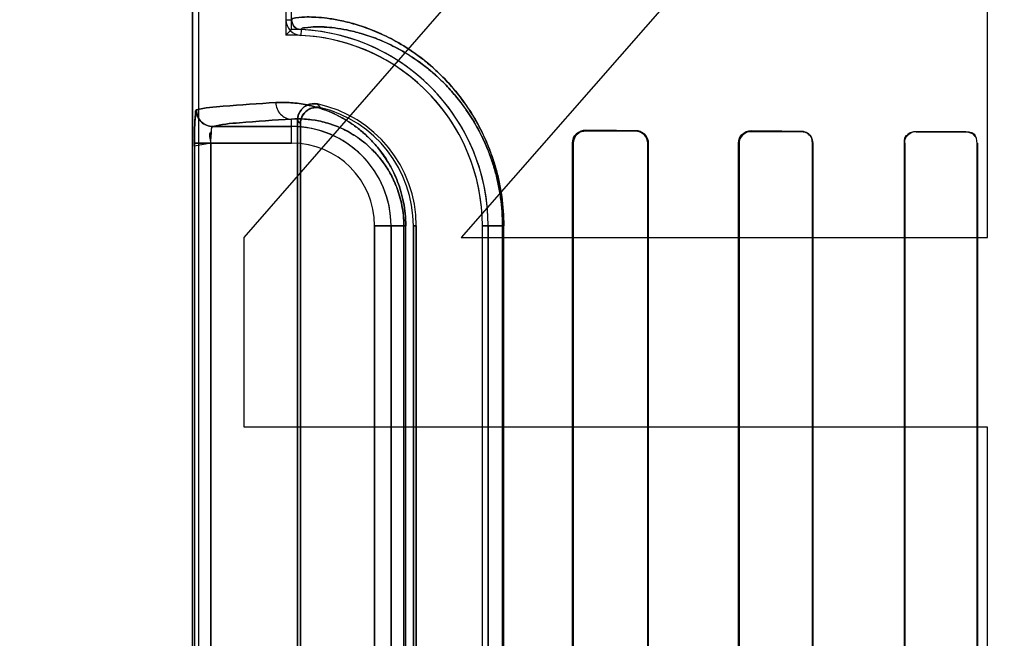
# Model space of a CAD drawing. Header units: millimetres. Extents: x 0 to 297, y 0 to 210.
# Tile 145 of 256: x 57.9039 to 58.0529, y 156.8791 to 156.9727. Entities that reach past the tile are written whole.
import ezdxf

# ---------------------------------------------------------------- set-up
doc = ezdxf.new("R2010")
doc.units = ezdxf.units.MM
doc.header["$LTSCALE"] = 16.335
doc.layers.get('0').update_dxf_attribs({"linetype": 'CONTINUOUS'})
for name, color, linetype in [('AXES_REF', 7, 'CONTINUOUS'), ('INTFCLR_1', 7, 'CONTINUOUS'), ('INTFCLR_72935', 7, 'CONTINUOUS')]:
    doc.layers.add(name, color=color, linetype=linetype)

msp = doc.modelspace()

# ---------------------------------------------------------------- linework, layer by layer
at = {"color": 7, "linetype": 'Continuous'}
for p, q in [((57.937918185, 156.939722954), (58.050418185, 157.0689782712)), ((58.050418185, 157.0306804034), (57.9707307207, 156.939722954)), ((58.050418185, 156.939722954), (58.050418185, 157.0306804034)), ((57.937918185, 156.9109995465), (57.937918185, 156.939722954)), ((57.9707307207, 156.939722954), (58.050418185, 156.939722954)), ((58.050418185, 156.9109995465), (57.937918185, 156.9109995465)), ((58.050418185, 156.8439782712), (58.050418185, 156.9109995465))]:
    msp.add_line(p, q, dxfattribs=at)
for radius in [4.8479140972, 4.8475, 4.8164570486]:
    msp.add_circle((57.445730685, 154.9564782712), radius, dxfattribs=at)
msp.add_arc((57.445730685, 154.9564782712), 4.8, 278.2771290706, 261.7228709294, dxfattribs=at)
at = {"layer": 'AXES_REF', "color": 9, "linetype": 'Continuous'}
for radius in [4.4222561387, 2.9642884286]:
    msp.add_circle((57.445730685, 154.9564782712), radius, dxfattribs=at)
at = {"layer": 'AXES_REF', "color": 7, "linetype": 'Continuous'}
msp.add_arc((57.445730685, 154.9564782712), 4.91, 143.2753778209, 36.724622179, dxfattribs=at)
at = {"layer": 'INTFCLR_1', "color": 6, "linetype": 'Continuous'}
for p, q in [((57.9300944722, 158.0414711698), (57.9300944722, 156.7064711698)), ((57.9309761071, 158.0414795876), (57.9309761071, 156.7064711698)), ((57.9459761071, 156.9574883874), (57.9459761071, 156.8054539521)), ((57.9464135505, 156.8060024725), (57.9464135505, 156.9569398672)), ((57.9876186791, 156.8089711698), (57.9876186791, 156.9539711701)), ((57.987709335, 156.8089711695), (57.987709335, 156.9539711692)), ((57.9989839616, 156.9539711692), (57.9989839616, 156.8089711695)), ((57.99906595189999, 156.9539711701), (57.99906595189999, 156.8089711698)), ((58.0127321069, 156.8089711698), (58.0127321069, 156.9539711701)), ((58.0128078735, 156.8089711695), (58.0128078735, 156.9539711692)), ((58.0238971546, 156.9539711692), (58.0238971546, 156.8089711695)), ((58.0239682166, 156.9539711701), (58.0239682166, 156.8089711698)), ((58.0378165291, 156.8089711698), (58.0378165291, 156.9539711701)), ((58.0378839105, 156.8089711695), (58.0378839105, 156.9539711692)), ((58.0488291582, 156.9539711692), (58.0488291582, 156.8089711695)), ((58.0488935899, 156.9539711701), (58.0488935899, 156.8089711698)), ((57.963515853, 156.9414711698), (57.963515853, 156.8214711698)), ((57.9639532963, 156.8214711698), (57.9639532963, 156.9414711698)), ((57.9739532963, 156.8214711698), (57.9739532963, 156.9414711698)), ((57.9748349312, 156.9414711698), (57.9748349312, 156.8214711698))]:
    msp.add_line(p, q, dxfattribs=at)
at = {"layer": 'INTFCLR_1', "color": 9, "linetype": 'Continuous'}
for p, q in [((57.94421283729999, 156.97267572), (57.9450944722, 156.97267572)), ((57.9465224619, 156.9711773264), (57.9464801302, 156.9702967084)), ((57.9450944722, 156.9540144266), (57.9450944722, 156.9576362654)), ((57.9331497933, 156.9565140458), (57.9450944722, 156.9565140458)), ((57.9896204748, 156.9559624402), (57.9896204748, 156.9558737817)), ((57.99712047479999, 156.9558421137), (57.99712047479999, 156.9559256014)), ((58.0146204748, 156.9558523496), (58.0146204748, 156.9557776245)), ((58.0221204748, 156.9557533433), (58.0221204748, 156.9558252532)), ((58.0396204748, 156.9557698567), (58.0396204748, 156.9557031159)), ((58.0471204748, 156.9556840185), (58.0471204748, 156.9557489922)), ((57.93038312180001, 156.9540144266), (57.93038312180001, 156.8089279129)), ((57.9450944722, 156.9540144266), (57.93038312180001, 156.9540144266)), ((57.9328805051, 156.8089279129), (57.9328805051, 156.9540144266)), ((57.987709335, 156.9539711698), (57.9876186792, 156.9539711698)), ((57.99906595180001, 156.9539711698), (57.9989839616, 156.9539711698)), ((58.0128078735, 156.9539711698), (58.0127321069, 156.9539711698)), ((58.0239682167, 156.9539711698), (58.0238971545, 156.9539711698)), ((58.0378839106, 156.9539711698), (58.0378165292, 156.9539711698)), ((58.0488935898, 156.9539711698), (58.0488291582, 156.9539711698)), ((57.9576377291, 156.8214711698), (57.9576377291, 156.9414711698)), ((57.962364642, 156.9414711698), (57.9576377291, 156.9414711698)), ((57.9601373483, 156.9414711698), (57.9601373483, 156.8214711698)), ((57.9620724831, 156.9414711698), (57.9620724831, 156.8214711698)), ((57.962364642, 156.8214711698), (57.962364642, 156.9414711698)), ((57.9639532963, 156.9414711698), (57.963515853, 156.9414711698)), ((57.9739532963, 156.9414711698), (57.9771951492, 156.9414711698)), ((57.9770107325, 156.9414711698), (57.9770107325, 156.8214711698)), ((57.9771951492, 156.8214711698), (57.9771951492, 156.9414711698))]:
    msp.add_line(p, q, dxfattribs=at)
at = {"layer": 'INTFCLR_1', "color": 7, "linetype": 'Continuous'}
msp.add_line((57.9890112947, 156.9557764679), (57.9896204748, 156.9558737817), dxfattribs=at)
at = {"layer": 'INTFCLR_1', "color": 6, "linetype": 'Continuous'}
for centre, radius, start, end in [((57.9465946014, 156.97267572), 0.0023817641, 179.9999841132, 267.2452071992), ((57.9465946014, 156.97267572), 0.0015001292, 180, 267.2444331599), ((57.9450944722, 156.9414711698), 0.028858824, 1.4556e-06, 87.24788270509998), ((57.9450944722, 156.9414711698), 0.0297404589, 2.350000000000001e-08, 87.2478819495), ((57.9450944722, 156.9414711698), 0.018858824, 2.2275e-06, 78.11108194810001), ((57.9450944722, 156.9414711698), 0.0184213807, 1.409e-07, 76.16476393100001)]:
    msp.add_arc(centre, radius, start, end, dxfattribs=at)
at = {"layer": 'INTFCLR_1', "color": 9, "linetype": 'Continuous'}
for centre, radius, start, end in [((57.9137435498, 156.9271134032), 0.0481478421, 42.0440516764, 42.95981976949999), ((57.913902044, 156.9314607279), 0.0413059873, 38.0856590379, 39.0588528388), ((57.9450944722, 156.9414711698), 0.0150428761, 4.199999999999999e-09, 90.00000000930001), ((57.9450944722, 156.9414711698), 0.0125432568, 2.597e-07, 89.99999993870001)]:
    msp.add_arc(centre, radius, start, end, dxfattribs=at)
at = {"layer": 'INTFCLR_1', "color": 6, "linetype": 'Continuous'}
for centre, major_axis, ratio, start_param, end_param in [((58.20587047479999, 156.9564711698), (0.2607760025, 0), 0.0034906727, -2.5485709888, -2.4989177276), ((58.20587047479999, 156.9564711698), (0.2757760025, 0), 0.0034906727, -2.4721230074, -2.4294368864), ((58.20587047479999, 156.9564711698), (0.2607760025, 0), 0.0034906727, -2.3940887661, -2.3526946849), ((58.20587047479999, 156.9564711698), (0.2757760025, 0), 0.0034906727, -2.3371288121, -2.3000343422), ((58.20587047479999, 156.9564711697), (0.2607760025, 0), 0.0034906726, -2.2620717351, -2.2252929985), ((58.20587047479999, 156.9564711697), (0.2757760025, 0), 0.0034906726, -2.217857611, -2.1841931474)]:
    msp.add_ellipse(centre, major_axis=major_axis, ratio=ratio, start_param=start_param, end_param=end_param, dxfattribs=at)
at = {"layer": 'INTFCLR_1', "color": 9, "linetype": 'Continuous'}
for points, knots in [([(57.9450944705, 156.9726758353), (57.9450944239, 156.9728926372), (57.9462645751, 156.9729979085), (57.9472493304, 156.9731169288), (57.9489185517, 156.9730582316), (57.9505570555, 156.9728992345), (57.9525370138, 156.9725645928), (57.95481588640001, 156.9719935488), (57.9573978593, 156.9711043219), (57.9602617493, 156.9697965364), (57.96276628, 156.9683051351), (57.9648707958, 156.966781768), (57.9665565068, 156.9653815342), (57.96827261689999, 156.9637335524), (57.9699977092, 156.9617975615), (57.9713851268, 156.9599463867), (57.9724674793, 156.9582763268), (57.9735737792, 156.9563706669), (57.9745788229, 156.9542724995), (57.9754489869, 156.9519837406), (57.9760417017, 156.9500877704), (57.9765361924, 156.9480638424), (57.9770395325, 156.9451921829), (57.9771951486, 156.9429669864), (57.9771951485, 156.9414711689)], [0, 0, 0, 0, 0.0129082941, 0.0479369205, 0.0747656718, 0.1077870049, 0.1472777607, 0.1937244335, 0.2476759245, 0.3095864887, 0.3808801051, 0.4208017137, 0.464183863, 0.5112475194, 0.5623302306, 0.6184106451, 0.6487898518, 0.6807805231, 0.7495641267, 0.7869849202, 0.8265031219, 0.8677591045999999, 0.910939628, 1, 1, 1, 1]), ([(57.9465224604, 156.9711773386), (57.9465217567, 156.9713849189), (57.94762259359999, 156.9715140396), (57.94856638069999, 156.9716235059), (57.95014757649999, 156.9715794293), (57.9517027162, 156.9714336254), (57.9535813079, 156.9711217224), (57.9557445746, 156.9705835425), (57.95819619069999, 156.969741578), (57.960916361, 156.9684995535), (57.9632953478, 156.9670807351), (57.9652946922, 156.9656301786), (57.9668966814, 156.9642958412), (57.96852776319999, 156.9627246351), (57.9701675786, 156.960878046), (57.9714863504, 156.9591119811), (57.9725152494, 156.9575183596), (57.9735672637, 156.95569914), (57.9745228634, 156.9536960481), (57.9753502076, 156.9515109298), (57.9759138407, 156.9497004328), (57.97638408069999, 156.9477676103), (57.9768627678, 156.9450249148), (57.9770107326, 156.9428998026), (57.9770107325, 156.9414711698)], [0, 0, 0, 0, 0.0129831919, 0.0479084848, 0.07463076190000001, 0.1075226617, 0.1468667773, 0.1931559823, 0.2469482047, 0.3087107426, 0.3798835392, 0.4197618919, 0.463117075, 0.5101750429, 0.5612788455, 0.6174138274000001, 0.6478355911, 0.6798803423, 0.7488096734, 0.7863245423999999, 0.8259516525, 0.8673300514, 0.9106460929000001, 1, 1, 1, 1]), ([(57.9306548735, 156.9590136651), (57.9319799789, 156.9593726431), (57.93603814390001, 156.9596781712), (57.9400482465, 156.9599890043), (57.9427088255, 156.9601358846)], [0, 0, 0, 0, 0.3400295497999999, 1, 1, 1, 1]), ([(57.9427088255, 156.9601358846), (57.9434659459, 156.9601776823), (57.9450515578, 156.9601664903), (57.94752091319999, 156.9598290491), (57.9501687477, 156.9590809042), (57.952437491, 156.9580404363), (57.9542974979, 156.9568827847), (57.9557621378, 156.9557678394), (57.9572257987, 156.9543969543), (57.9586617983, 156.9527146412), (57.9597636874, 156.9510432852), (57.9605769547, 156.9494858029), (57.961155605, 156.9481386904), (57.9616569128, 156.9466485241), (57.962049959, 156.9450256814), (57.9623054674, 156.9432840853), (57.962364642, 156.9420844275), (57.962364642, 156.9414711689)], [0, 0, 0, 0, 0.0750554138, 0.1564841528, 0.2459854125, 0.3464640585, 0.4023384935, 0.4625915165, 0.5283646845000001, 0.6004622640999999, 0.6810443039, 0.7258982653, 0.7742486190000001, 0.8260106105, 0.8813405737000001, 0.9392984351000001, 1, 1, 1, 1]), ([(57.9427088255, 156.9601358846), (57.94271197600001, 156.9595032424), (57.9431976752, 156.9582049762), (57.944482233, 156.9576396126), (57.9450944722, 156.9576362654)], [0, 0, 0, 0, 0.5081941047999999, 1, 1, 1, 1]), ([(57.9450944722, 156.9576362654), (57.94245797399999, 156.9574893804), (57.9384843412, 156.9571786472), (57.9344622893, 156.9568728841), (57.9331497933, 156.9565140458)], [0, 0, 0, 0, 0.659940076, 1, 1, 1, 1]), ([(57.9450944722, 156.9576362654), (57.9457444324, 156.9576778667), (57.94710733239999, 156.9576796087), (57.9492331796, 156.9574022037), (57.9515166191, 156.9567671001), (57.953475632, 156.9558738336), (57.9550827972, 156.9548753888), (57.9563503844, 156.9539107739), (57.9576176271, 156.9527223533), (57.9588622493, 156.9512608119), (57.96005027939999, 156.9494530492), (57.9608987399, 156.9476536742), (57.96145835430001, 156.9459828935), (57.96179948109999, 156.9445687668), (57.9620211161, 156.9430512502), (57.962072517, 156.9420057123), (57.9620724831, 156.9414711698)], [0, 0, 0, 0, 0.0744526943, 0.155325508, 0.2443501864, 0.3444346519, 0.4002308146, 0.4603906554, 0.5262223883, 0.5984573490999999, 0.6793343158, 0.7728337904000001, 0.824923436, 0.8805639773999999, 0.9388934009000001, 1, 1, 1, 1])]:
    msp.add_open_spline(points, degree=3, knots=knots, dxfattribs=at)
at = {"layer": 'INTFCLR_1', "color": 6, "linetype": 'Continuous'}
for points, knots in [([(57.9489796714, 156.9599254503), (57.9484614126, 156.9600345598), (57.9469366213, 156.9599031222), (57.945976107, 156.9583772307), (57.945976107, 156.957488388)], [0, 0, 0, 0, 0.3733759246, 1, 1, 1, 1]), ([(57.9464135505, 156.9569398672), (57.9464135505, 156.957478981), (57.946871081, 156.9589734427), (57.9486214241, 156.9595743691), (57.9494995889, 156.9593580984)], [0, 0, 0, 0, 0.3734722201, 1, 1, 1, 1]), ([(57.9876186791, 156.9539711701), (57.9876186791, 156.9544213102), (57.9879787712, 156.9554722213), (57.9890525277, 156.9559653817), (57.9896204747, 156.9559624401)], [0, 0, 0, 0, 0.4421396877, 1, 1, 1, 1]), ([(57.9971204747, 156.9559256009), (57.9976016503, 156.9559233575), (57.998632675, 156.9555227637), (57.99906595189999, 156.9544843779), (57.99906595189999, 156.9539711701)], [0, 0, 0, 0, 0.4838961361, 1, 1, 1, 1]), ([(57.99712047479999, 156.9558421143), (57.9975666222, 156.9558403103), (57.9985515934, 156.9554737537), (57.9989839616, 156.9544770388), (57.9989839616, 156.9539711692)], [0, 0, 0, 0, 0.4686359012, 1, 1, 1, 1]), ([(58.0127321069, 156.9539711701), (58.0127321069, 156.9544327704), (58.0131129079, 156.9554317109), (58.0141201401, 156.9558542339), (58.0146204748, 156.9558523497)], [0, 0, 0, 0, 0.4798646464, 1, 1, 1, 1]), ([(58.0128078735, 156.9539711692), (58.0128078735, 156.9544268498), (58.01318761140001, 156.955388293), (58.0141525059, 156.9557791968), (58.0146204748, 156.9557776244)], [0, 0, 0, 0, 0.4933465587, 1, 1, 1, 1]), ([(58.0221204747, 156.9558252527), (58.0225998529, 156.9558235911), (58.0235831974, 156.9554180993), (58.0239682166, 156.9544358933), (58.0239682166, 156.9539711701)], [0, 0, 0, 0, 0.5077628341, 1, 1, 1, 1]), ([(58.0378165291, 156.9539711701), (58.0378165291, 156.954436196), (58.0382082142, 156.9553948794), (58.0391661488, 156.9557711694), (58.0396204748, 156.955769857)], [0, 0, 0, 0, 0.505818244, 1, 1, 1, 1])]:
    msp.add_open_spline(points, degree=3, knots=knots, dxfattribs=at)
at = {"layer": 'INTFCLR_1', "color": 7, "linetype": 'Continuous'}
for points, knots in [([(57.9306854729, 156.9590453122), (57.9305870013, 156.9591626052), (57.9304990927, 156.9581196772), (57.9304399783, 156.9575006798), (57.93039168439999, 156.9557560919), (57.93038312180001, 156.9546464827), (57.93038312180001, 156.9540144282)], [0, 0, 0, 0, 0.090819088, 0.3065073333, 0.6251820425, 1, 1, 1, 1]), ([(57.93038312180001, 156.9540144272), (57.9303831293, 156.9544766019), (57.930393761, 156.9555542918), (57.93041033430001, 156.957227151), (57.930537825, 156.9584287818), (57.9306548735, 156.9590136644)], [0, 0, 0, 0, 0.2765935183, 0.6451828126, 1, 1, 1, 1]), ([(57.9331497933, 156.9565140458), (57.9325132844, 156.956514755), (57.93118753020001, 156.9570500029), (57.9306555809, 156.9583763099), (57.9306548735, 156.9590136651)], [0, 0, 0, 0, 0.4996677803, 1, 1, 1, 1]), ([(57.9306854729, 156.9590453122), (57.9306824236, 156.9584035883), (57.9312060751, 156.9570651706), (57.93254209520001, 156.9565268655), (57.9331800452, 156.9565298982)], [0, 0, 0, 0, 0.5014745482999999, 1, 1, 1, 1]), ([(57.9328805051, 156.9540144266), (57.9328805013, 156.9541752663), (57.9328830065, 156.9548537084), (57.9329509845, 156.9553493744), (57.93299827, 156.9566377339), (57.9331800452, 156.9565298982)], [0, 0, 0, 0, 0.1889097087, 0.7517593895, 1, 1, 1, 1]), ([(57.987709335, 156.9539711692), (57.98770917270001, 156.9544820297), (57.9881464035, 156.9555058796), (57.98915815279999, 156.9558660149), (57.9896204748, 156.9558737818)], [0, 0, 0, 0, 0.5249028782, 1, 1, 1, 1])]:
    msp.add_open_spline(points, degree=3, knots=knots, dxfattribs=at)
for points in [[(57.9328805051, 156.9540144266), (57.9328804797, 156.9545518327), (57.9324044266, 156.9555531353), (57.9329369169, 156.9556256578)], [(57.987709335, 156.9539711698), (57.98770933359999, 156.9545084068), (57.9878822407, 156.9552615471), (57.98839199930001, 156.9554311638)]]:
    msp.add_open_spline(points, degree=3, dxfattribs=at)
at = {"layer": 'INTFCLR_1', "color": 6, "linetype": 'Continuous'}
for points in [[(58.0221204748, 156.9557533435), (58.0225969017, 156.9557518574), (58.02342803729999, 156.9556525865), (58.02342803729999, 156.9551761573)], [(58.0471204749, 156.9557489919), (58.0476538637, 156.9557475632), (58.04854734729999, 156.9555580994), (58.04854734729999, 156.9550247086)], [(58.0471204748, 156.9556840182), (58.0476306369, 156.9556827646), (58.0484878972, 156.9555067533), (58.0484878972, 156.9549965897)], [(58.0378839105, 156.9539711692), (58.0378839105, 156.9544246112), (58.03796474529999, 156.9552233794), (58.0384181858, 156.9552221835)]]:
    msp.add_open_spline(points, degree=3, dxfattribs=at)
at = {"layer": 'INTFCLR_72935', "color": 6, "linetype": 'Continuous'}
for p, q in [((57.9300944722, 156.7064711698), (57.9300944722, 158.0414711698)), ((57.9309761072, 158.0414880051), (57.9309761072, 156.7064711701)), ((57.9442128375, 157.577625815), (57.9442128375, 156.9703165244)), ((57.9450944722, 156.9712116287), (57.9450944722, 157.5767307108)), ((57.9450944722, 156.9712116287), (57.94421283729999, 156.9703165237)), ((57.9459761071, 156.8054539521), (57.9459761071, 156.9574883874)), ((57.9464135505, 156.9569398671), (57.9464135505, 156.8060024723)), ((57.9876186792, 156.9539711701), (57.9876186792, 156.8089711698)), ((57.9877093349, 156.9539711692), (57.9877093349, 156.8089711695)), ((57.9989839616, 156.8089711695), (57.9989839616, 156.9539711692)), ((57.99906595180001, 156.8089711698), (57.99906595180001, 156.9539711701)), ((58.0127321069, 156.9539711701), (58.0127321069, 156.8089711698)), ((58.0128078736, 156.9539711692), (58.0128078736, 156.8089711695)), ((58.0238971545, 156.8089711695), (58.0238971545, 156.9539711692)), ((58.0239682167, 156.8089711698), (58.0239682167, 156.9539711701)), ((58.0378165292, 156.9539711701), (58.0378165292, 156.8089711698)), ((58.0378839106, 156.9539711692), (58.0378839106, 156.8089711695)), ((58.04882915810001, 156.8089711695), (58.04882915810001, 156.9539711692)), ((58.0488935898, 156.8089711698), (58.0488935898, 156.9539711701)), ((57.963515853, 156.8214711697), (57.963515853, 156.9414711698)), ((57.9639532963, 156.9414711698), (57.9639532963, 156.8214711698)), ((57.973953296, 156.8214711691), (57.973953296, 156.9414711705)), ((57.9748349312, 156.8214711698), (57.9748349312, 156.9414711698))]:
    msp.add_line(p, q, dxfattribs=at)
at = {"layer": 'INTFCLR_72935', "color": 9, "linetype": 'Continuous'}
for p, q in [((57.9450944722, 156.9540144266), (57.9450944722, 156.9576362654)), ((57.9450944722, 156.9565140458), (57.9331497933, 156.9565140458)), ((57.9896204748, 156.9558737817), (57.9896204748, 156.9559624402)), ((57.99712047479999, 156.9559256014), (57.99712047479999, 156.9558421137)), ((58.0146204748, 156.9557776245), (58.0146204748, 156.9558523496)), ((58.0221204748, 156.9558252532), (58.0221204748, 156.9557533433)), ((58.0396204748, 156.9557031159), (58.0396204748, 156.9557698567)), ((58.0471204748, 156.9557489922), (58.0471204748, 156.9556840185)), ((57.93038312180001, 156.9540144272), (57.93038312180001, 156.8089279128)), ((57.9328805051, 156.9540144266), (57.9328805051, 156.8089279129)), ((57.9328805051, 156.9540144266), (57.9450944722, 156.9540144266)), ((57.9876186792, 156.9539711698), (57.987709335, 156.9539711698)), ((57.9989839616, 156.9539711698), (57.99906595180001, 156.9539711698)), ((58.0127321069, 156.9539711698), (58.0128078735, 156.9539711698)), ((58.0238971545, 156.9539711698), (58.0239682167, 156.9539711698)), ((58.0378165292, 156.9539711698), (58.0378839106, 156.9539711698)), ((58.0488291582, 156.9539711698), (58.0488935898, 156.9539711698)), ((57.9576377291, 156.9414711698), (57.9576377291, 156.8214711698)), ((57.9576377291, 156.9414711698), (57.962364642, 156.9414711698)), ((57.9601373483, 156.8214711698), (57.9601373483, 156.9414711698)), ((57.9620724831, 156.8214711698), (57.9620724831, 156.9414711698)), ((57.962364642, 156.8214711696), (57.962364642, 156.9414711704)), ((57.963515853, 156.9414711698), (57.9639532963, 156.9414711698)), ((57.9771951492, 156.9414711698), (57.9739532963, 156.9414711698)), ((57.9770107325, 156.8214711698), (57.9770107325, 156.9414711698)), ((57.9771951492, 156.8214711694), (57.9771951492, 156.9414711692))]:
    msp.add_line(p, q, dxfattribs=at)
at = {"layer": 'INTFCLR_72935', "color": 7, "linetype": 'Continuous'}
for p, q in [((57.9889995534, 156.9558665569), (57.9896204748, 156.9559624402)), ((57.9896204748, 156.9558737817), (57.9890086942, 156.9557756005)), ((58.0139977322, 156.9557487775), (58.0146204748, 156.9558523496)), ((57.9328805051, 156.9540144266), (57.9303820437, 156.9535313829)), ((57.93038312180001, 156.9540144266), (57.9328805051, 156.9540144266))]:
    msp.add_line(p, q, dxfattribs=at)
at = {"layer": 'INTFCLR_72935', "color": 6, "linetype": 'Continuous'}
for radius, start, end in [(0.028858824, 1.4556e-06, 91.7506537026), (0.0297404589, 0, 90), (0.018858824, 2.2275e-06, 78.11108194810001), (0.0184213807, 2.407e-07, 76.16476395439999)]:
    msp.add_arc((57.9450944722, 156.9414711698), radius, start, end, dxfattribs=at)
at = {"layer": 'INTFCLR_72935', "color": 9, "linetype": 'Continuous'}
for centre, radius, start, end in [((57.91374350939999, 156.9271133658), 0.0481478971, 42.0440525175, 42.9598195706), ((57.9139020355, 156.9314607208), 0.0413059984, 38.0856594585, 39.0588530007), ((57.9450944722, 156.9414711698), 0.0150428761, 0, 89.99999998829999), ((57.9450944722, 156.9414711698), 0.0125432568, 2.597e-07, 89.99999993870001)]:
    msp.add_arc(centre, radius, start, end, dxfattribs=at)
at = {"layer": 'INTFCLR_72935', "color": 6, "linetype": 'Continuous'}
for centre, major_axis, ratio, start_param, end_param in [((58.20587047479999, 156.9564711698), (0.2607760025, 0), 0.0034906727, -2.5485709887, -2.4989177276), ((58.20587047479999, 156.9564711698), (0.2757760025, 0), 0.0034906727, -2.4721230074, -2.4294368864), ((58.20587047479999, 156.9564711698), (0.2607760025, 0), 0.0034906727, -2.3940887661, -2.3526946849), ((58.20587047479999, 156.9564711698), (0.2757760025, 0), 0.0034906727, -2.3371288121, -2.3000343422), ((58.20587047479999, 156.9564711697), (0.2607760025, 0), 0.0034906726, -2.262071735, -2.2252929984), ((58.20587047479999, 156.9564711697), (0.2757760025, 0), 0.0034906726, -2.217857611, -2.1841931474)]:
    msp.add_ellipse(centre, major_axis=major_axis, ratio=ratio, start_param=start_param, end_param=end_param, dxfattribs=at)
at = {"layer": 'INTFCLR_72935', "color": 9, "linetype": 'Continuous'}
for points, knots in [([(57.9771951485, 156.9414711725), (57.9771951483, 156.9429653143), (57.9770399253, 156.9451873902), (57.9765381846, 156.9480536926), (57.9760460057, 156.9500716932), (57.97545591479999, 156.9519634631), (57.97458917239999, 156.9542483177), (57.9735879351, 156.9563431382), (57.9724856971, 156.9582465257), (57.97140344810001, 156.9599206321), (57.9700104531, 156.9617827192), (57.9682791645, 156.9637270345), (57.9660807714, 156.9658386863), (57.9634045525, 156.9679238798), (57.9607064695, 156.9695326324), (57.9586855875, 156.9705163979), (57.9568879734, 156.9712800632), (57.9548095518, 156.9719955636), (57.9525244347, 156.9725675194), (57.9505374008, 156.9729019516), (57.94889598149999, 156.9730599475), (57.9472317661, 156.9731160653), (57.9462524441, 156.9729981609), (57.9450944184, 156.9728900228), (57.9450944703, 156.9726758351)], [0, 0, 0, 0, 0.0889624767, 0.1320587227, 0.1731704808, 0.2125452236, 0.2499716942, 0.3186065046, 0.3504676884, 0.3808901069, 0.4372578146, 0.4887306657, 0.535726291, 0.6186117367, 0.6900918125, 0.7223293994, 0.7523795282, 0.806346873, 0.8529608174, 0.8926493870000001, 0.9257163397, 0.9524727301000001, 0.9872470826, 1, 1, 1, 1]), ([(57.9770107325, 156.9414711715), (57.97701073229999, 156.9428982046), (57.9768631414, 156.9450203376), (57.976385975, 156.9477579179), (57.97591793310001, 156.9496850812), (57.97535679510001, 156.951491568), (57.9745327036, 156.9536729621), (57.9735807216, 156.9556728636), (57.9725325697, 156.9574899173), (57.97150376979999, 156.9590874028), (57.9701796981, 156.9608638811), (57.96853398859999, 156.9627184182), (57.9664449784, 156.9647312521), (57.9639023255, 156.9667176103), (57.9613384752, 156.9682486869), (57.9594186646, 156.9691835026), (57.9577117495, 156.9699080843), (57.9557385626, 156.9705854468), (57.9535693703, 156.9711244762), (57.9516840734, 156.9714361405), (57.95012615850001, 156.9715809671), (57.9485497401, 156.9716225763), (57.9476110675, 156.9715141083), (57.94652175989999, 156.9713824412), (57.94652246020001, 156.9711773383)], [0, 0, 0, 0, 0.08925570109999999, 0.1324872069, 0.1737209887, 0.2132043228, 0.2507249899, 0.319505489, 0.3514207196, 0.3818859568, 0.4383088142, 0.4898030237, 0.5367929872, 0.6196084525, 0.6909676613, 0.7231332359, 0.7531068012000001, 0.8069147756, 0.8533706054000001, 0.8929116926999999, 0.9258489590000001, 0.952499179, 0.9871714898, 1, 1, 1, 1]), ([(57.9427088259, 156.9601358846), (57.9400482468, 156.9599890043), (57.93603814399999, 156.9596781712), (57.9319799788, 156.9593726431), (57.9306548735, 156.9590136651)], [0, 0, 0, 0, 0.6599704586, 1, 1, 1, 1]), ([(57.962364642, 156.9414711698), (57.962364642, 156.9420777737), (57.9623062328, 156.9432749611), (57.9620527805, 156.9450113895), (57.9616605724, 156.9466352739), (57.9611625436, 156.9481201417), (57.9605873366, 156.9494634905), (57.9597740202, 156.951026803), (57.9586686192, 156.9527066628), (57.9572284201, 156.9543939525), (57.9557674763, 156.9557630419), (57.9543090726, 156.9568746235), (57.9524542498, 156.9580311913), (57.9501892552, 156.9590733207), (57.9475376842, 156.9598260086), (57.9450598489, 156.9601663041), (57.94346782, 156.9601777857), (57.9427088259, 156.9601358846)], [0, 0, 0, 0, 0.0600429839, 0.1184181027, 0.1734493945, 0.22517713, 0.2732606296, 0.3179414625, 0.3994792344, 0.4716692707, 0.5370373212, 0.5972913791, 0.6528779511, 0.7531551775, 0.8428840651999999, 0.9247587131, 1, 1, 1, 1]), ([(57.9427088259, 156.9601358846), (57.94271197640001, 156.9595032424), (57.9431976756, 156.9582049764), (57.9444822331, 156.9576396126), (57.9450944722, 156.9576362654)], [0, 0, 0, 0, 0.5081941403, 1, 1, 1, 1]), ([(57.9331497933, 156.9565140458), (57.9344623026, 156.9568728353), (57.9384843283, 156.9571786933), (57.9424579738, 156.9574893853), (57.9450944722, 156.9576362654)], [0, 0, 0, 0, 0.3400599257, 1, 1, 1, 1]), ([(57.9620724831, 156.9414711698), (57.9620724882, 156.9419999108), (57.96202179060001, 156.9430433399), (57.9618018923, 156.9445565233), (57.9614615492, 156.9459714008), (57.9609054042, 156.947636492), (57.9600575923, 156.9494407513), (57.9588678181, 156.9512543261), (57.9576197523, 156.9527199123), (57.956354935, 156.9539066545), (57.9550928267, 156.9548683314), (57.9534901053, 156.9558658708), (57.95153432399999, 156.9567606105), (57.94924764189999, 156.9573996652), (57.9471144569, 156.9576795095), (57.94574604, 156.9576779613), (57.9450944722, 156.9576362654)], [0, 0, 0, 0, 0.0604434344, 0.1191979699, 0.174553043, 0.2265687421, 0.3196855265, 0.4015022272, 0.4738229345, 0.5392349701, 0.5994014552, 0.6549095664, 0.7547931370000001, 0.8440475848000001, 0.9253631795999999, 1, 1, 1, 1])]:
    msp.add_open_spline(points, degree=3, knots=knots, dxfattribs=at)
at = {"layer": 'INTFCLR_72935', "color": 6, "linetype": 'Continuous'}
for points in [[(57.9465224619, 156.9711773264), (57.94606955, 156.9711990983), (57.9453423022, 156.971400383), (57.9453422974, 156.9718538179)], [(58.0396204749, 156.9557031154), (58.039091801, 156.9557045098), (58.0382085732, 156.9555092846), (58.0382085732, 156.9549806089)], [(58.0471204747, 156.9557489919), (58.0476605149, 156.9557475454), (58.0485606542, 156.9555469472), (58.0485606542, 156.9550069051)], [(58.0238971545, 156.9539711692), (58.0238971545, 156.9544298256), (58.0238246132, 156.9552390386), (58.0233659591, 156.9552404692)], [(58.0378165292, 156.9539711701), (58.0378165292, 156.9544408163), (58.0378987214, 156.9552689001), (58.03836836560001, 156.9552675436)], [(58.04882915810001, 156.9539711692), (58.04882915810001, 156.9544271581), (58.0487388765, 156.9552242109), (58.048282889, 156.9552253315)]]:
    msp.add_open_spline(points, degree=3, dxfattribs=at)
for points, knots in [([(57.945976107, 156.957488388), (57.945976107, 156.9580180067), (57.9464188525, 156.9594830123), (57.9481098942, 156.9601085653), (57.9489796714, 156.9599254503)], [0, 0, 0, 0, 0.3733751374, 1, 1, 1, 1]), ([(57.9306548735, 156.9590136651), (57.9306555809, 156.9583763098), (57.9311875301, 156.9570500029), (57.9325132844, 156.956514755), (57.9331497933, 156.9565140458)], [0, 0, 0, 0, 0.5003322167, 1, 1, 1, 1]), ([(57.9494995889, 156.9593580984), (57.9489761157, 156.9594870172), (57.9474156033, 156.9594001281), (57.9464135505, 156.9578442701), (57.9464135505, 156.9569398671)], [0, 0, 0, 0, 0.3734727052, 1, 1, 1, 1]), ([(57.9328805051, 156.9540144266), (57.9328790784, 156.9541696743), (57.9328761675, 156.9548119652), (57.9329345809, 156.9556807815), (57.93298238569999, 156.956259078), (57.9330982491, 156.9565315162), (57.9331497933, 156.9565140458)], [0, 0, 0, 0, 0.1826563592, 0.7651859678, 0.9359698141, 1, 1, 1, 1]), ([(57.99712047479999, 156.9559256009), (57.99758999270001, 156.9559234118), (57.99861890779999, 156.9555360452), (57.99906595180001, 156.9544958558), (57.99906595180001, 156.9539711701)], [0, 0, 0, 0, 0.472258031, 1, 1, 1, 1]), ([(57.9989839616, 156.9539711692), (57.9989839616, 156.9544246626), (57.99861301, 156.955412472), (57.9976191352, 156.955840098), (57.9971204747, 156.9558421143)], [0, 0, 0, 0, 0.4762795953, 1, 1, 1, 1]), ([(58.0146204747, 156.9557776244), (58.0141484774, 156.9557792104), (58.0131831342, 156.9553832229), (58.0128078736, 156.9544227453), (58.0128078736, 156.9539711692)], [0, 0, 0, 0, 0.5110568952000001, 1, 1, 1, 1]), ([(58.0221204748, 156.9558252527), (58.0226040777, 156.9558235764), (58.02358785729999, 156.955412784), (58.0239682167, 156.9544315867), (58.0239682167, 156.9539711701)], [0, 0, 0, 0, 0.512282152, 1, 1, 1, 1])]:
    msp.add_open_spline(points, degree=3, knots=knots, dxfattribs=at)
at = {"layer": 'INTFCLR_72935', "color": 7, "linetype": 'Continuous'}
for points, knots in [([(57.9303820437, 156.9535313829), (57.9303806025, 156.9538533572), (57.9303847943, 156.9546448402), (57.9303920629, 156.9557278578), (57.93042398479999, 156.9567248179), (57.9304374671, 156.9576597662), (57.9305774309, 156.9582740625), (57.9305193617, 156.9589769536), (57.9306548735, 156.9590136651)], [0, 0, 0, 0, 0.1755373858, 0.4319359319, 0.5881395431, 0.7249066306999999, 0.9234579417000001, 1, 1, 1, 1]), ([(57.9306548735, 156.9590136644), (57.9305377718, 156.9584282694), (57.9304102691, 156.9572257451), (57.93039373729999, 156.9555528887), (57.9303831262, 156.9544757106), (57.93038312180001, 156.9540144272)], [0, 0, 0, 0, 0.3551236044, 0.7239396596, 1, 1, 1, 1]), ([(57.9896204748, 156.9559624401), (57.9890965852, 156.955956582), (57.9880304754, 156.9555303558), (57.9876168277, 156.9544665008), (57.9876186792, 156.9539711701)], [0, 0, 0, 0, 0.5140240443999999, 1, 1, 1, 1]), ([(57.9896204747, 156.9558737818), (57.9891623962, 156.9558674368), (57.98815256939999, 156.9555099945), (57.9877067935, 156.9544862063), (57.9877093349, 156.9539711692)], [0, 0, 0, 0, 0.4707547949, 1, 1, 1, 1]), ([(58.0146204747, 156.9558523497), (58.0141280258, 156.9558491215), (58.01312359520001, 156.9554438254), (58.012728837, 156.9544407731), (58.0127321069, 156.9539711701)], [0, 0, 0, 0, 0.5118728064, 1, 1, 1, 1])]:
    msp.add_open_spline(points, degree=3, knots=knots, dxfattribs=at)
for points in [[(57.9876186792, 156.9539711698), (57.9876186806, 156.9544718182), (57.9877086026, 156.9552087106), (57.9881851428, 156.9553621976)], [(57.9890086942, 156.9557756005), (57.9885145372, 156.9556103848), (57.98786065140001, 156.9552357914), (57.9878606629, 156.9547147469)], [(58.0127321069, 156.9539711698), (58.0127321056, 156.9544976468), (58.01289767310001, 156.9552324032), (58.013395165, 156.9554046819)]]:
    msp.add_open_spline(points, degree=3, dxfattribs=at)

doc.saveas('drawing.dxf')
